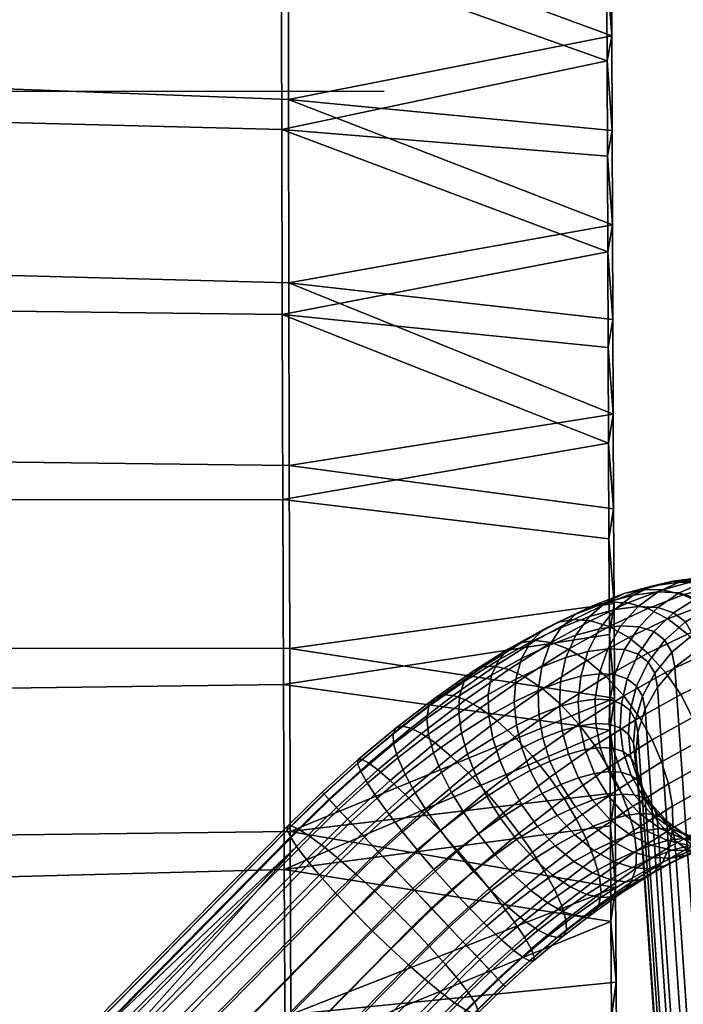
# Model space of a CAD drawing. Header units: millimetres. Extents: x -255 to 255, y -248 to 372.
# Tile 19 of 41: x 170 to 225, y -75 to 6. Entities that reach past the tile are written whole.
import ezdxf

# ---------------------------------------------------------------- set-up
doc = ezdxf.new("R2010")
doc.units = ezdxf.units.MM
for name, color, linetype in [('LDS podnoz', 7, 'Continuous'), ('LDS ram', 7, 'Continuous'), ('osy', 6, 'Continuous')]:
    doc.layers.add(name, color=color, linetype=linetype)

msp = doc.modelspace()

# ---------------------------------------------------------------- linework, layer by layer
at = {"layer": 'osy'}
msp.add_line((200, 0), (-200, 0), dxfattribs=at)

# ---------------------------------------------------------------- meshes
at = {"layer": 'LDS podnoz'}
mesh = msp.add_polyface(dxfattribs=at)
corners = [(153.962, 89.927, 433.297), (160.496, 80.354, 435.434), (159.974, 80.454, 437.372), (153.461, 89.995, 435.243), (155.955, 90.534, 429.503), (162.573, 80.838, 431.667), (161.363, 80.473, 433.491), (154.793, 90.097, 431.343), (159.054, 92.162, 426.664), (165.804, 82.273, 428.871), (164.083, 81.448, 430.091), (157.403, 91.234, 427.907), (153.819, 91.608, 441.302), (160.346, 82.045, 443.436), (161.205, 83.008, 445.299), (154.643, 92.623, 443.153), (153.252, 90.284, 437.221), (159.756, 80.756, 439.347), (159.865, 81.285, 441.408), (153.357, 90.82, 439.28), (173.443, 59.322, 442.089), (174.833, 59.341, 438.208), (177.552, 60.316, 434.808), (176.043, 59.706, 436.384), (179.274, 61.141, 433.587), (163.842, 85.307, 448.068), (177.312, 64.175, 452.784), (178.9, 65.362, 453.565), (165.43, 86.494, 448.849), (162.398, 84.12, 446.872), (175.868, 62.988, 451.589), (174.675, 61.876, 450.016), (173.334, 60.153, 446.124), (173.816, 60.913, 448.153), (173.226, 59.624, 444.064), (68.801, -150.359, 452.639), (78.154, 150.994, 427.105), (77.808, 151.392, 433.081), (116.422, -130.035, 435.98), (123.939, 121.807, 419.658), (120.192, 124.902, 419.234), (116.367, 127.9, 418.813), (108.92, -134.411, 435.836), (112.465, 130.799, 418.393), (93.438, -142.274, 435.461), (104.445, 136.292, 417.562), (100.332, 138.883, 417.151), (96.152, 141.367, 416.743), (85.482, -145.75, 435.231), (91.911, 143.742, 416.339), (116.422, -130.035, 435.98), (123.592, 122.205, 425.634), (123.939, 121.807, 419.658), (117.416, -127.586, 453.945), (125.231, 120.884, 431.171), (124.846, 121.326, 437.812), (84.591, 147.438, 413.66), (67.94, -152.339, 432.643), (76.993, 150.934, 412.987), (76.836, -149.296, 432.957), (92.027, 143.61, 414.347), (100.994, 138.414, 415.213), (85.598, -145.883, 433.238), (96.546, 141.073, 414.778), (126.002, 120, 417.89), (110.599, -133.664, 433.876), (122.05, 123.35, 417.438), (102.435, -138.081, 433.696), (109.663, 132.735, 416.094), (113.878, 129.72, 416.539), (118.008, 126.591, 416.987), (67.94, -152.339, 432.643), (76.607, 151.376, 419.628), (76.993, 150.934, 412.987)]
mesh.append_faces([[corners[k] for k in face] for face in [(0, 1, 2, 3), (4, 5, 6, 7), (7, 6, 1, 0), (8, 9, 10, 11), (11, 10, 5, 4), (12, 13, 14, 15), (16, 17, 18, 19), (3, 2, 17, 16), (19, 18, 13, 12), (20, 2, 1, 1), (21, 1, 6, 6), (10, 22, 23, 5), (9, 24, 22, 10), (5, 23, 21, 6), (25, 26, 27, 28), (29, 30, 26, 25), (14, 31, 30, 29), (18, 32, 33, 13), (2, 20, 34, 17), (17, 34, 32, 18), (13, 33, 31, 14), (35, 36, 37, 37), (38, 39, 40, 40), (41, 42, 40, 40), (43, 42, 41, 41), (44, 45, 46, 46), (47, 48, 46, 46), (48, 47, 49, 49), (50, 51, 52, 52), (53, 54, 55, 55), (56, 57, 58, 58), (59, 56, 60, 60), (61, 62, 63, 63), (64, 65, 66, 66), (67, 68, 69, 69), (66, 65, 70, 70), (71, 72, 73, 73)]])
mesh = msp.add_polyface(dxfattribs=at)
corners = [(225.485, 11.736, 432.527), (227.298, 12.367, 433.732), (223.963, 12.78, 438.314), (222.205, 12.142, 437.034), (223.608, 11.564, 431.27), (220.417, 11.96, 435.654), (221.783, 11.849, 430.041), (218.709, 12.229, 434.263), (220.112, 12.532, 428.909), (217.176, 12.896, 432.942), (228.532, 12.007, 427.57), (230.395, 12.642, 428.693), (226.571, 11.828, 426.448), (224.636, 12.102, 425.397), (222.838, 12.774, 424.472), (231.439, -40.68, 430.965), (232.633, -41.621, 426.462), (230.672, -41.582, 426.024), (229.521, -40.674, 430.364), (233.417, -41.08, 431.649), (234.647, -42.05, 427.009), (227.617, -41.03, 429.827), (228.717, -41.897, 425.679), (226.725, -42.608, 425.426), (225.685, -41.788, 429.347), (229.835, -40.152, 435.407), (227.976, -40.166, 434.645), (231.764, -40.536, 436.227), (233.65, -41.357, 437.06), (235.337, -41.913, 432.386), (226.14, -40.544, 433.919), (224.289, -41.328, 433.216), (227.845, -40.047, 439.722), (226.058, -40.064, 438.803), (229.713, -40.427, 440.673), (231.556, -41.246, 441.599), (233.252, -42.492, 442.44), (235.367, -42.604, 437.855), (222.555, -41.237, 436.974), (222.536, -42.535, 432.584), (220.915, -42.449, 436.1), (224.307, -40.446, 437.894), (225.5, -40.364, 443.844), (223.798, -40.37, 442.775), (227.297, -40.755, 444.92), (229.089, -41.58, 445.935), (220.513, -41.513, 440.563), (219.004, -42.707, 439.458), (222.146, -40.739, 441.69), (222.917, -41.073, 447.599), (221.309, -41.053, 446.394), (224.635, -41.485, 448.789), (226.372, -42.326, 449.886), (219.767, -41.392, 445.149), (218.264, -42.13, 443.833), (220.07, -42.165, 451.06), (218.565, -42.106, 449.729), (221.702, -42.611, 452.355), (217.145, -42.398, 448.337)]
mesh.append_faces([[corners[k] for k in face] for face in [(0, 1, 2, 3), (4, 0, 3, 5), (6, 4, 5, 7), (8, 6, 7, 9), (10, 11, 1, 0), (12, 10, 0, 4), (13, 12, 4, 6), (14, 13, 6, 8), (15, 16, 17, 18), (19, 20, 16, 15), (21, 22, 23, 24), (18, 17, 22, 21), (25, 15, 18, 26), (27, 19, 15, 25), (28, 29, 19, 27), (30, 21, 24, 31), (26, 18, 21, 30), (32, 25, 26, 33), (34, 27, 25, 32), (35, 28, 27, 34), (36, 37, 28, 35), (38, 31, 39, 40), (41, 30, 31, 38), (33, 26, 30, 41), (42, 32, 33, 43), (44, 34, 32, 42), (45, 35, 34, 44), (46, 38, 40, 47), (48, 41, 38, 46), (43, 33, 41, 48), (49, 42, 43, 50), (51, 44, 42, 49), (52, 45, 44, 51), (53, 48, 46, 54), (50, 43, 48, 53), (55, 49, 50, 56), (57, 51, 49, 55), (56, 50, 53, 58)]])
mesh = msp.add_polyface(dxfattribs=at)
corners = [(232.633, -41.621, 426.462), (233.382, -42.917, 422.099), (231.394, -42.83, 421.82), (230.672, -41.582, 426.024), (234.647, -42.05, 427.009), (235.418, -43.386, 422.513), (236.593, -42.903, 427.649), (237.381, -44.266, 423.059), (238.34, -44.165, 428.349), (239.136, -45.542, 423.713), (226.725, -42.608, 425.426), (227.377, -43.737, 421.626), (225.426, -44.788, 421.74), (224.816, -43.732, 425.295), (228.717, -41.897, 425.679), (229.407, -43.091, 421.66), (235.337, -41.913, 432.386), (233.417, -41.08, 431.649), (237.071, -43.165, 433.134), (223.843, -42.965, 428.964), (223.122, -45.236, 425.308), (222.219, -44.525, 428.713), (225.685, -41.788, 429.347), (235.367, -42.604, 437.855), (233.65, -41.357, 437.06), (236.801, -44.21, 438.56), (238.503, -44.771, 433.846), (222.536, -42.535, 432.584), (221.006, -44.125, 432.072), (224.289, -41.328, 433.216), (234.689, -44.099, 443.138), (233.252, -42.492, 442.44), (220.915, -42.449, 436.1), (219.501, -44.046, 435.334), (230.76, -42.829, 446.819), (231.556, -41.246, 441.599), (229.089, -41.58, 445.935), (232.201, -44.435, 447.511), (219.004, -42.707, 439.458), (217.729, -44.286, 438.45), (228.016, -43.582, 450.809), (226.372, -42.326, 449.886), (229.46, -45.187, 451.496), (216.899, -43.285, 442.518), (215.775, -44.822, 441.289), (218.264, -42.13, 443.833), (220.513, -41.513, 440.563), (223.376, -43.475, 453.526), (224.635, -41.485, 448.789), (221.702, -42.611, 452.355), (224.991, -44.743, 454.487), (215.784, -43.082, 446.847), (214.579, -44.175, 445.338), (217.145, -42.398, 448.337), (219.767, -41.392, 445.149), (216.999, -43.627, 454.176), (220.07, -42.165, 451.06), (218.565, -42.106, 449.729), (215.606, -43.514, 452.731), (218.537, -44.117, 455.566), (220.146, -45.013, 456.804), (214.316, -43.744, 451.207), (213.11, -44.354, 449.56), (233.717, -44.571, 417.806), (231.716, -44.424, 417.683), (235.764, -45.09, 418.09), (229.715, -44.614, 417.706), (227.668, -45.177, 417.888)]
mesh.append_faces([[corners[k] for k in face] for face in [(0, 1, 2, 3), (4, 5, 1, 0), (6, 7, 5, 4), (8, 9, 7, 6), (10, 11, 12, 13), (14, 15, 11, 10), (3, 2, 15, 14), (16, 6, 4, 17), (18, 8, 6, 16), (19, 13, 20, 21), (22, 10, 13, 19), (23, 18, 16, 24), (25, 26, 18, 23), (27, 19, 21, 28), (29, 22, 19, 27), (30, 25, 23, 31), (32, 27, 28, 33), (34, 31, 35, 36), (37, 30, 31, 34), (38, 32, 33, 39), (40, 34, 36, 41), (42, 37, 34, 40), (43, 38, 39, 44), (45, 46, 38, 43), (47, 41, 48, 49), (50, 40, 41, 47), (51, 45, 43, 52), (53, 54, 45, 51), (55, 56, 57, 58), (59, 49, 56, 55), (60, 47, 49, 59), (61, 53, 51, 62), (58, 57, 53, 61), (63, 64, 2, 1), (65, 63, 1, 5), (64, 66, 15, 2), (66, 67, 11, 15)]])
mesh = msp.add_polyface(dxfattribs=at)
corners = [(218.989, -48.068, 431.529), (220.023, -48.409, 428.664), (219.54, -50.475, 428.852), (218.58, -50.159, 431.512), (217.706, -48, 434.312), (217.388, -50.095, 434.096), (218.413, -45.938, 434.727), (219.802, -46.012, 431.714), (219.501, -44.046, 435.334), (221.006, -44.125, 432.072), (216.193, -48.205, 436.969), (215.984, -50.285, 436.564), (216.775, -46.16, 437.605), (217.729, -44.286, 438.45), (214.972, -46.655, 440.227), (214.527, -48.662, 439.391), (215.775, -44.822, 441.289), (212.984, -47.417, 442.643), (212.691, -49.366, 441.623), (213.623, -45.648, 443.906), (214.579, -44.175, 445.338), (216.899, -43.285, 442.518), (210.839, -48.438, 444.819), (210.711, -50.309, 443.632), (211.301, -46.753, 446.261), (212.077, -45.366, 447.877), (213.11, -44.354, 449.56), (215.784, -43.082, 446.847), (213.749, -45.436, 456.903), (216.999, -43.627, 454.176), (215.606, -43.514, 452.731), (212.473, -45.257, 455.359), (215.188, -45.981, 458.376), (218.537, -44.117, 455.566), (216.726, -46.916, 459.673), (220.146, -45.013, 456.804), (218.273, -48.218, 460.695), (221.728, -46.296, 457.797), (208.843, -48.12, 448.323), (208.57, -49.701, 446.723), (209.428, -46.84, 450.099), (210.279, -45.93, 451.935), (211.322, -45.411, 453.719), (214.316, -43.744, 451.207), (210.26, -47.636, 459.264), (209.111, -47.378, 457.635), (211.593, -48.248, 460.809), (213.056, -49.231, 462.158), (214.567, -50.556, 463.204), (206.586, -48.633, 452.023), (206.206, -49.784, 450.109), (207.241, -47.846, 453.992), (208.108, -47.438, 455.894), (206.683, -50.145, 461.136), (205.665, -49.795, 459.439), (207.908, -50.833, 462.738), (204.813, -49.748, 457.618), (204.126, -50.03, 455.622)]
mesh.append_faces([[corners[k] for k in face] for face in [(0, 1, 2, 3), (4, 0, 3, 5), (6, 7, 0, 4), (8, 9, 7, 6), (10, 4, 5, 11), (12, 6, 4, 10), (13, 8, 6, 12), (14, 12, 10, 15), (16, 13, 12, 14), (17, 14, 15, 18), (19, 16, 14, 17), (20, 21, 16, 19), (22, 17, 18, 23), (24, 19, 17, 22), (25, 20, 19, 24), (26, 27, 20, 25), (28, 29, 30, 31), (32, 33, 29, 28), (34, 35, 33, 32), (36, 37, 35, 34), (38, 24, 22, 39), (40, 25, 24, 38), (41, 26, 25, 40), (42, 43, 26, 41), (31, 30, 43, 42), (44, 28, 31, 45), (46, 32, 28, 44), (47, 34, 32, 46), (48, 36, 34, 47), (49, 40, 38, 50), (51, 41, 40, 49), (52, 42, 41, 51), (45, 31, 42, 52), (53, 44, 45, 54), (55, 46, 44, 53), (56, 52, 51, 57), (54, 45, 52, 56)]])
mesh = msp.add_polyface(dxfattribs=at)
corners = [(239.77, -45.77, 429.068), (240.564, -47.145, 424.438), (239.136, -45.542, 423.713), (238.34, -44.165, 428.349), (240.804, -47.607, 429.759), (241.589, -48.965, 425.187), (241.417, -49.549, 430.385), (242.185, -50.877, 425.913), (221.756, -47.038, 425.468), (222.279, -47.943, 422.421), (221.276, -49.851, 422.946), (220.793, -49.016, 425.76), (223.122, -45.236, 425.308), (223.688, -46.216, 422.009), (224.816, -43.732, 425.295), (225.426, -44.788, 421.74), (238.503, -44.771, 433.846), (237.071, -43.165, 433.134), (239.553, -46.62, 434.478), (240.194, -48.584, 435.001), (220.922, -46.38, 428.612), (220.023, -48.409, 428.664), (222.219, -44.525, 428.713), (237.873, -46.067, 439.134), (236.801, -44.21, 438.56), (238.55, -48.042, 439.555), (219.802, -46.012, 431.714), (218.989, -48.068, 431.529), (221.006, -44.125, 432.072), (235.787, -45.956, 443.655), (234.689, -44.099, 443.138), (236.51, -47.934, 443.977), (236.871, -49.907, 444.113), (238.851, -50.012, 439.82), (233.329, -46.289, 447.974), (232.201, -44.435, 447.511), (234.106, -48.26, 448.202), (234.538, -50.223, 448.213), (230.623, -47.032, 451.909), (229.46, -45.187, 451.496), (231.459, -48.986, 452.051), (226.439, -46.347, 455.168), (228.016, -43.582, 450.809), (224.991, -44.743, 454.487), (227.639, -48.177, 455.536), (228.541, -50.106, 455.598), (221.728, -46.296, 457.797), (223.376, -43.475, 453.526), (220.146, -45.013, 456.804), (223.181, -47.897, 458.474), (224.421, -49.708, 458.801), (219.732, -49.817, 461.367), (218.273, -48.218, 460.695), (237.733, -46.006, 418.543), (235.764, -45.09, 418.09), (235.418, -43.386, 422.513), (237.381, -44.266, 423.059), (240.919, -48.9, 419.883), (239.491, -47.299, 419.152), (241.94, -50.698, 420.688), (223.94, -47.467, 418.764), (222.512, -49.097, 419.424), (227.668, -45.177, 417.888), (225.699, -46.136, 418.242), (227.377, -43.737, 421.626)]
mesh.append_faces([[corners[k] for k in face] for face in [(0, 1, 2, 3), (4, 5, 1, 0), (6, 7, 5, 4), (8, 9, 10, 11), (12, 13, 9, 8), (14, 15, 13, 12), (16, 0, 3, 17), (18, 4, 0, 16), (19, 6, 4, 18), (20, 8, 11, 21), (22, 12, 8, 20), (23, 18, 16, 24), (25, 19, 18, 23), (26, 20, 21, 27), (28, 22, 20, 26), (29, 23, 24, 30), (31, 25, 23, 29), (32, 33, 25, 31), (34, 29, 30, 35), (36, 31, 29, 34), (37, 32, 31, 36), (38, 34, 35, 39), (40, 36, 34, 38), (41, 39, 42, 43), (44, 38, 39, 41), (45, 40, 38, 44), (46, 43, 47, 48), (49, 41, 43, 46), (50, 44, 41, 49), (51, 49, 46, 52), (53, 54, 55, 56), (57, 58, 2, 1), (59, 57, 1, 5), (58, 53, 56, 2), (60, 61, 9, 13), (62, 63, 15, 64), (63, 60, 13, 15)]])
mesh = msp.add_polyface(dxfattribs=at)
corners = [(246.001, -223.347, 2.771), (244, -223.2, 2.648), (231.716, -44.424, 417.683), (233.717, -44.571, 417.806), (250.017, -224.782, 3.508), (248.047, -223.866, 3.055), (235.764, -45.09, 418.09), (237.733, -46.006, 418.543), (253.204, -227.676, 4.848), (251.775, -226.076, 4.117), (239.491, -47.299, 419.152), (240.919, -48.9, 419.883), (254.812, -231.348, 6.478), (254.224, -229.474, 5.653), (241.94, -50.698, 420.688), (242.528, -52.572, 421.513), (254.812, -235.025, 8.062), (254.996, -233.185, 7.275), (242.712, -54.408, 422.309), (242.528, -56.249, 423.097), (253.204, -238.732, 9.611), (254.224, -236.912, 8.857), (241.94, -58.135, 423.892), (240.919, -59.956, 424.646), (250.017, -241.694, 10.793), (251.775, -240.363, 10.271), (239.491, -61.587, 425.306), (237.733, -62.918, 425.827), (246.001, -243.215, 11.329), (248.047, -242.653, 11.147), (235.764, -63.876, 426.182), (233.717, -64.439, 426.364), (241.999, -243.258, 11.229), (244, -243.406, 11.352), (231.716, -64.629, 426.386), (229.715, -64.482, 426.264), (237.983, -241.823, 10.492), (239.953, -242.74, 10.945), (227.668, -63.964, 425.98), (225.699, -63.047, 425.527), (234.796, -238.93, 9.152), (236.225, -240.53, 9.883), (223.94, -61.754, 424.918), (222.512, -60.154, 424.186), (233.188, -235.257, 7.522), (233.776, -237.132, 8.347), (221.492, -58.355, 423.381), (220.904, -56.481, 422.557), (233.188, -231.581, 5.938), (233.004, -233.421, 6.725), (220.72, -54.645, 421.76), (220.904, -52.805, 420.973), (234.796, -227.874, 4.389), (233.776, -229.694, 5.143), (221.492, -50.918, 420.178), (222.512, -49.097, 419.424), (237.983, -224.912, 3.207), (236.225, -226.243, 3.729), (223.94, -47.467, 418.764), (225.699, -46.136, 418.242), (241.999, -223.391, 2.671), (239.953, -223.953, 2.853), (227.668, -45.177, 417.888), (229.715, -44.614, 417.706), (189.604, -94.073, 456.67), (188.957, -93.78, 458.822), (171.183, -111.835, 455.933), (171.83, -112.128, 453.781), (189.94, -93.716, 452.37), (189.929, -94.041, 454.475), (172.155, -112.096, 451.586), (172.166, -111.771, 449.481), (189.681, -93.154, 450.457), (171.907, -111.209, 447.569), (188.019, -93.171, 460.792), (170.244, -111.226, 457.903)]
mesh.append_faces([[corners[k] for k in face] for face in [(0, 1, 2, 3), (4, 5, 6, 7), (5, 0, 3, 6), (8, 9, 10, 11), (12, 13, 14, 15), (13, 8, 11, 14), (9, 4, 7, 10), (16, 17, 18, 19), (20, 21, 22, 23), (21, 16, 19, 22), (24, 25, 26, 27), (28, 29, 30, 31), (29, 24, 27, 30), (25, 20, 23, 26), (17, 12, 15, 18), (32, 33, 34, 35), (36, 37, 38, 39), (37, 32, 35, 38), (40, 41, 42, 43), (44, 45, 46, 47), (45, 40, 43, 46), (41, 36, 39, 42), (48, 49, 50, 51), (52, 53, 54, 55), (53, 48, 51, 54), (56, 57, 58, 59), (60, 61, 62, 63), (1, 60, 63, 2), (61, 56, 59, 62), (57, 52, 55, 58), (49, 44, 47, 50), (33, 28, 31, 34), (64, 65, 66, 67), (68, 69, 70, 71), (72, 68, 71, 73), (69, 64, 67, 70), (65, 74, 75, 66)]])
mesh = msp.add_polyface(dxfattribs=at)
corners = [(206.134, -51.238, 448.372), (208.57, -49.701, 446.723), (208.615, -51.475, 445.391), (206.365, -52.895, 446.914), (205.544, -57.774, 446.085), (207.552, -56.366, 445.034), (208.442, -58.109, 444.581), (206.542, -59.442, 445.575), (204.717, -56.142, 446.918), (206.858, -54.64, 445.797), (204.058, -54.512, 448.121), (203.636, -52.989, 449.679), (203.501, -51.68, 451.524), (206.206, -49.784, 450.109), (203.671, -50.677, 453.548), (206.586, -48.633, 452.023), (204.126, -50.03, 455.622), (207.241, -47.846, 453.992), (203.072, -52.923, 462.488), (206.683, -50.145, 461.136), (205.665, -49.795, 459.439), (202.185, -52.472, 460.742), (204.187, -53.696, 464.131), (207.908, -50.833, 462.738), (205.494, -54.792, 465.549), (209.293, -51.869, 464.127), (202.555, -57.805, 447.727), (203.517, -59.333, 446.844), (201.729, -56.304, 448.993), (201.115, -54.929, 450.623), (200.771, -53.781, 452.546), (200.729, -52.941, 454.65), (200.981, -52.45, 456.799), (201.487, -52.307, 458.864), (204.813, -49.748, 457.618), (199.482, -55.929, 463.302), (198.725, -55.369, 461.526), (200.487, -56.793, 464.969), (201.717, -57.955, 466.405), (203.114, -59.368, 467.495), (206.929, -56.174, 466.63), (199.414, -58.243, 449.518), (200.405, -59.605, 448.214), (198.608, -57.028, 451.191), (198.057, -56.054, 453.161), (197.804, -55.39, 455.313), (197.854, -55.068, 457.508), (198.18, -55.076, 459.613), (196.069, -59.021, 463.563), (195.437, -58.349, 461.778), (196.971, -59.979, 465.239), (195.477, -58.392, 453.359), (196.225, -59.187, 451.374), (195.023, -57.91, 455.526), (194.883, -57.761, 457.736), (195.037, -57.925, 459.854)]
mesh.append_faces([[corners[k] for k in face] for face in [(0, 1, 2, 3), (4, 5, 6, 7), (8, 9, 5, 4), (10, 3, 9, 8), (11, 0, 3, 10), (12, 13, 0, 11), (14, 15, 13, 12), (16, 17, 15, 14), (18, 19, 20, 21), (22, 23, 19, 18), (24, 25, 23, 22), (26, 8, 4, 27), (28, 10, 8, 26), (29, 11, 10, 28), (30, 12, 11, 29), (31, 14, 12, 30), (32, 16, 14, 31), (33, 34, 16, 32), (21, 20, 34, 33), (35, 18, 21, 36), (37, 22, 18, 35), (38, 24, 22, 37), (39, 40, 24, 38), (41, 28, 26, 42), (43, 29, 28, 41), (44, 30, 29, 43), (45, 31, 30, 44), (46, 32, 31, 45), (47, 33, 32, 46), (36, 21, 33, 47), (48, 35, 36, 49), (50, 37, 35, 48), (51, 44, 43, 52), (53, 45, 44, 51), (54, 46, 45, 53), (55, 47, 46, 54), (49, 36, 47, 55)]])
mesh = msp.add_polyface(dxfattribs=at)
corners = [(217.388, -50.095, 434.096), (218.58, -50.159, 431.512), (218.541, -52.164, 431.642), (217.424, -52.105, 434.064), (216.539, -54.246, 436.389), (217.785, -54.078, 434.199), (218.508, -56.055, 434.521), (217.315, -56.217, 436.616), (216.107, -52.283, 436.377), (215.984, -50.285, 436.564), (216.002, -56.577, 438.525), (218.444, -58.071, 437.08), (217.165, -58.422, 438.939), (215.167, -54.623, 438.384), (214.657, -52.681, 438.486), (214.437, -50.71, 438.812), (214.527, -48.662, 439.391), (216.193, -48.205, 436.969), (214.556, -57.132, 440.284), (215.755, -58.963, 440.653), (213.654, -55.203, 440.222), (213.059, -53.294, 440.428), (212.732, -51.364, 440.884), (212.691, -49.366, 441.623), (212.022, -55.98, 441.878), (212.995, -57.875, 441.868), (211.335, -54.115, 442.178), (210.894, -52.239, 442.75), (210.711, -50.309, 443.632), (210.296, -56.941, 443.326), (211.342, -58.795, 443.254), (209.51, -55.13, 443.709), (208.947, -53.322, 444.383), (208.615, -51.475, 445.391), (208.57, -49.701, 446.723), (210.839, -48.438, 444.819), (216.03, -52.152, 463.873), (219.732, -49.817, 461.367), (218.273, -48.218, 460.695), (214.567, -50.556, 463.204), (207.552, -56.366, 445.034), (208.442, -58.109, 444.581), (206.858, -54.64, 445.797), (206.365, -52.895, 446.914), (206.206, -49.784, 450.109), (208.843, -48.12, 448.323), (206.134, -51.238, 448.372), (209.293, -51.869, 464.127), (213.056, -49.231, 462.158), (211.593, -48.248, 460.809), (207.908, -50.833, 462.738), (210.766, -53.221, 465.193), (212.235, -54.813, 465.859), (213.61, -56.538, 466.095), (217.358, -53.91, 464.134), (214.819, -58.285, 465.926), (218.485, -55.714, 464.008), (215.817, -59.953, 465.417), (219.376, -57.458, 463.554), (206.929, -56.174, 466.63), (205.494, -54.792, 465.549), (208.404, -57.761, 467.294), (209.826, -59.45, 467.512)]
mesh.append_faces([[corners[k] for k in face] for face in [(0, 1, 2, 3), (4, 5, 6, 7), (8, 3, 5, 4), (9, 0, 3, 8), (10, 7, 11, 12), (13, 4, 7, 10), (14, 8, 4, 13), (15, 9, 8, 14), (16, 17, 9, 15), (18, 10, 12, 19), (20, 13, 10, 18), (21, 14, 13, 20), (22, 15, 14, 21), (23, 16, 15, 22), (24, 20, 18, 25), (26, 21, 20, 24), (27, 22, 21, 26), (28, 23, 22, 27), (29, 24, 25, 30), (31, 26, 24, 29), (32, 27, 26, 31), (33, 28, 27, 32), (34, 35, 28, 33), (36, 37, 38, 39), (40, 31, 29, 41), (42, 32, 31, 40), (43, 33, 32, 42), (44, 45, 34, 46), (47, 48, 49, 50), (51, 39, 48, 47), (52, 36, 39, 51), (53, 54, 36, 52), (55, 56, 54, 53), (57, 58, 56, 55), (59, 51, 47, 60), (61, 52, 51, 59), (62, 53, 52, 61)]])
mesh = msp.add_polyface(dxfattribs=at)
corners = [(220.941, -56.856, 427.781), (221.322, -57.515, 425.563), (222.347, -59.335, 426.312), (221.976, -58.693, 428.472), (220.328, -54.914, 427.155), (220.726, -55.603, 424.837), (220.112, -52.989, 426.62), (220.532, -53.717, 424.17), (220.255, -51.038, 426.156), (220.703, -51.814, 423.543), (220.793, -49.016, 425.76), (221.276, -49.851, 422.946), (220.334, -56.378, 430.07), (221.385, -58.227, 430.702), (219.694, -54.414, 429.547), (219.441, -52.461, 429.147), (219.54, -50.475, 428.852), (220.023, -48.409, 428.664), (219.519, -56.109, 432.328), (220.59, -57.966, 432.902), (218.842, -54.134, 431.907), (218.541, -52.164, 431.642), (218.58, -50.159, 431.512), (218.508, -56.055, 434.521), (219.605, -57.913, 435.039), (217.785, -54.078, 434.199), (217.424, -52.105, 434.064), (217.315, -56.217, 436.616), (218.444, -58.071, 437.08), (225.393, -51.604, 458.792), (228.541, -50.106, 455.598), (227.639, -48.177, 455.536), (224.421, -49.708, 458.801), (226.08, -53.469, 458.492), (229.135, -52.015, 455.392), (226.521, -55.344, 457.92), (229.462, -53.945, 454.936), (226.705, -57.275, 457.037), (229.503, -55.943, 454.197), (226.576, -59.146, 455.851), (229.211, -57.892, 453.177), (221.015, -51.604, 461.659), (223.181, -47.897, 458.474), (219.732, -49.817, 461.367), (222.061, -53.458, 461.587), (222.847, -55.268, 461.205), (223.409, -57.076, 460.531), (223.742, -58.923, 459.522), (217.358, -53.91, 464.134), (216.03, -52.152, 463.873), (218.485, -55.714, 464.008), (219.376, -57.458, 463.554), (220.069, -59.183, 462.792), (220.72, -54.645, 421.76), (220.904, -56.481, 422.557), (221.492, -58.355, 423.381), (221.492, -50.918, 420.178), (220.904, -52.805, 420.973), (222.512, -49.097, 419.424), (222.279, -47.943, 422.421)]
mesh.append_faces([[corners[k] for k in face] for face in [(0, 1, 2, 3), (4, 5, 1, 0), (6, 7, 5, 4), (8, 9, 7, 6), (10, 11, 9, 8), (12, 0, 3, 13), (14, 4, 0, 12), (15, 6, 4, 14), (16, 8, 6, 15), (17, 10, 8, 16), (18, 12, 13, 19), (20, 14, 12, 18), (21, 15, 14, 20), (22, 16, 15, 21), (23, 18, 19, 24), (25, 20, 18, 23), (26, 21, 20, 25), (27, 23, 24, 28), (29, 30, 31, 32), (33, 34, 30, 29), (35, 36, 34, 33), (37, 38, 36, 35), (39, 40, 38, 37), (41, 32, 42, 43), (44, 29, 32, 41), (45, 33, 29, 44), (46, 35, 33, 45), (47, 37, 35, 46), (48, 41, 43, 49), (50, 44, 41, 48), (51, 45, 44, 50), (52, 46, 45, 51), (53, 54, 5, 7), (54, 55, 1, 5), (56, 57, 9, 11), (58, 56, 11, 59), (57, 53, 7, 9)]])
mesh = msp.add_polyface(dxfattribs=at)
corners = [(208.442, -58.109, 444.581), (210.296, -56.941, 443.326), (211.342, -58.795, 443.254), (209.569, -59.913, 444.455), (209.126, -62.914, 445.642), (210.897, -61.672, 444.716), (212.361, -63.267, 445.384), (210.595, -64.505, 446.308), (207.751, -61.188, 445.406), (206.542, -59.442, 445.575), (205.916, -62.601, 446.093), (207.338, -64.29, 446.312), (204.624, -60.918, 446.294), (203.517, -59.333, 446.844), (205.544, -57.774, 446.085), (204.594, -60.951, 468.157), (208.404, -57.761, 467.294), (206.929, -56.174, 466.63), (203.114, -59.368, 467.495), (206.064, -62.6, 468.365), (209.826, -59.45, 467.512), (207.438, -64.214, 468.146), (211.118, -61.133, 467.312), (208.653, -65.708, 467.571), (212.225, -62.717, 466.762), (204.09, -64.129, 446.507), (205.56, -65.778, 446.715), (202.717, -62.515, 446.726), (201.501, -61.021, 447.301), (200.405, -59.605, 448.214), (202.555, -57.805, 447.727), (198.127, -61.208, 466.68), (201.717, -57.955, 466.405), (200.487, -56.793, 464.969), (196.971, -59.979, 465.239), (199.488, -62.654, 467.773), (200.973, -64.232, 468.435), (202.488, -65.841, 468.639), (200.904, -64.158, 446.865), (202.356, -65.7, 446.64), (199.585, -62.757, 447.448), (198.362, -61.457, 448.371), (197.213, -60.237, 449.687), (199.414, -58.243, 449.518), (196.225, -59.187, 451.374), (198.608, -57.028, 451.191), (196.069, -59.021, 463.563), (195.437, -58.349, 461.778), (192.263, -61.452, 461.526), (192.776, -62.241, 463.302), (193.578, -63.297, 464.969), (194.663, -64.595, 466.405), (195.989, -66.075, 467.494), (199.154, -65.868, 446.726), (197.737, -64.564, 447.301), (196.39, -63.385, 448.214), (195.09, -62.313, 449.518), (195.477, -58.392, 453.359), (193.926, -61.435, 451.191), (192.987, -60.826, 453.161), (194.883, -57.761, 457.736), (195.023, -57.91, 455.526), (192.34, -60.533, 455.313), (192.015, -60.565, 457.508), (195.037, -57.925, 459.854), (192.003, -60.89, 459.613)]
mesh.append_faces([[corners[k] for k in face] for face in [(0, 1, 2, 3), (4, 5, 6, 7), (8, 3, 5, 4), (9, 0, 3, 8), (10, 8, 4, 11), (12, 9, 8, 10), (13, 14, 9, 12), (15, 16, 17, 18), (19, 20, 16, 15), (21, 22, 20, 19), (23, 24, 22, 21), (25, 10, 11, 26), (27, 12, 10, 25), (28, 13, 12, 27), (29, 30, 13, 28), (31, 32, 33, 34), (35, 18, 32, 31), (36, 15, 18, 35), (37, 19, 15, 36), (38, 27, 25, 39), (40, 28, 27, 38), (41, 29, 28, 40), (42, 43, 29, 41), (44, 45, 43, 42), (46, 47, 48, 49), (31, 34, 50, 51), (34, 46, 49, 50), (35, 31, 51, 52), (40, 38, 53, 54), (42, 41, 55, 56), (57, 44, 58, 59), (44, 42, 56, 58), (60, 61, 62, 63), (47, 64, 65, 48), (64, 60, 63, 65), (61, 57, 59, 62), (41, 40, 54, 55)]])
mesh = msp.add_polyface(dxfattribs=at)
corners = [(220.59, -57.966, 432.902), (221.385, -58.227, 430.702), (222.816, -59.833, 431.414), (222.024, -59.572, 433.607), (219.605, -57.913, 435.039), (221.042, -59.52, 435.737), (219.884, -59.677, 437.772), (222.738, -60.766, 436.578), (221.556, -60.926, 438.656), (218.444, -58.071, 437.08), (220.253, -61.283, 440.549), (223.348, -61.751, 439.671), (221.99, -62.124, 441.646), (218.609, -60.027, 439.626), (217.165, -58.422, 438.939), (220.493, -62.698, 443.465), (223.708, -62.536, 442.836), (222.125, -63.144, 444.761), (218.818, -61.834, 442.294), (217.204, -60.566, 441.334), (215.755, -58.963, 440.653), (220.416, -63.957, 446.494), (223.629, -63.204, 446.092), (221.81, -64.07, 447.938), (218.878, -63.467, 445.104), (217.27, -62.571, 443.865), (215.688, -61.288, 442.872), (214.234, -59.686, 442.196), (212.995, -57.875, 441.868), (214.556, -57.132, 440.284), (217.169, -64.418, 446.538), (218.608, -64.963, 448.011), (215.63, -63.483, 445.24), (214.083, -62.181, 444.218), (212.625, -60.582, 443.546), (211.342, -58.795, 443.254), (220.563, -60.929, 461.675), (223.742, -58.923, 459.522), (223.409, -57.076, 460.531), (220.069, -59.183, 462.792), (220.722, -64.039, 458.48), (223.513, -62.278, 456.59), (223.787, -60.698, 458.191), (220.794, -62.586, 460.217), (220.342, -65.19, 456.565), (222.928, -63.559, 454.814), (212.361, -63.267, 445.384), (213.872, -64.593, 446.431), (210.897, -61.672, 444.716), (209.569, -59.913, 444.455), (216.645, -61.585, 464.584), (219.376, -57.458, 463.554), (215.817, -59.953, 465.417), (217.303, -63.215, 463.38), (217.725, -64.738, 461.823), (217.86, -66.046, 459.978), (211.118, -61.133, 467.312), (214.819, -58.285, 465.926), (213.61, -56.538, 466.095), (209.826, -59.45, 467.512), (212.225, -62.717, 466.762), (213.187, -64.245, 465.879), (214.012, -65.747, 464.613), (221.492, -58.355, 423.381), (222.512, -60.154, 424.186), (222.347, -59.335, 426.312), (221.322, -57.515, 425.563)]
mesh.append_faces([[corners[k] for k in face] for face in [(0, 1, 2, 3), (4, 0, 3, 5), (6, 5, 7, 8), (9, 4, 5, 6), (10, 8, 11, 12), (13, 6, 8, 10), (14, 9, 6, 13), (15, 12, 16, 17), (18, 10, 12, 15), (19, 13, 10, 18), (20, 14, 13, 19), (21, 17, 22, 23), (24, 15, 17, 21), (25, 18, 15, 24), (26, 19, 18, 25), (27, 20, 19, 26), (28, 29, 20, 27), (30, 24, 21, 31), (32, 25, 24, 30), (33, 26, 25, 32), (34, 27, 26, 33), (35, 28, 27, 34), (36, 37, 38, 39), (40, 41, 42, 43), (44, 45, 41, 40), (46, 33, 32, 47), (48, 34, 33, 46), (49, 35, 34, 48), (50, 39, 51, 52), (53, 36, 39, 50), (54, 43, 36, 53), (55, 40, 43, 54), (56, 57, 58, 59), (60, 52, 57, 56), (61, 50, 52, 60), (62, 53, 50, 61), (63, 64, 65, 66)]])
mesh = msp.add_polyface(dxfattribs=at)
corners = [(225.152, -61.56, 429.891), (225.53, -62.213, 427.691), (227.492, -63.094, 428.237), (227.099, -62.412, 430.531), (223.406, -60.298, 429.191), (223.775, -60.938, 427.037), (221.976, -58.693, 428.472), (222.347, -59.335, 426.312), (226.471, -61.917, 432.899), (229.112, -62.841, 431.079), (228.448, -62.318, 433.583), (224.55, -61.085, 432.162), (222.816, -59.833, 431.414), (221.385, -58.227, 430.702), (225.627, -61.64, 435.235), (227.556, -62.024, 436.054), (223.742, -60.819, 434.402), (222.024, -59.572, 433.607), (226.449, -61.965, 438.454), (229.416, -62.011, 436.817), (228.237, -61.948, 439.373), (224.581, -61.584, 437.504), (222.738, -60.766, 436.578), (221.042, -59.52, 435.737), (225.145, -62.142, 440.747), (226.847, -62.136, 441.816), (223.348, -61.751, 439.671), (221.556, -60.926, 438.656), (225.316, -62.556, 444.041), (228.498, -61.767, 442.901), (226.858, -62.217, 445.286), (223.708, -62.536, 442.836), (221.99, -62.124, 441.646), (225.05, -62.911, 447.484), (228.362, -61.479, 446.602), (226.41, -62.228, 448.973), (223.629, -63.204, 446.092), (222.125, -63.144, 444.761), (226.114, -60.831, 454.408), (228.572, -59.661, 451.915), (229.211, -57.892, 453.177), (226.576, -59.146, 455.851), (225.338, -62.218, 452.792), (227.615, -61.134, 450.482), (224.306, -63.229, 451.109), (223.099, -63.839, 449.462), (221.81, -64.07, 447.938), (223.787, -60.698, 458.191), (226.705, -57.275, 457.037), (223.742, -58.923, 459.522), (223.513, -62.278, 456.59), (222.928, -63.559, 454.814), (222.078, -64.469, 452.978), (221.035, -64.988, 451.195), (220.794, -62.586, 460.217), (220.563, -60.929, 461.675), (223.94, -61.754, 424.918), (225.699, -63.047, 425.527), (227.668, -63.964, 425.98), (222.512, -60.154, 424.186)]
mesh.append_faces([[corners[k] for k in face] for face in [(0, 1, 2, 3), (4, 5, 1, 0), (6, 7, 5, 4), (8, 3, 9, 10), (11, 0, 3, 8), (12, 4, 0, 11), (13, 6, 4, 12), (14, 8, 10, 15), (16, 11, 8, 14), (17, 12, 11, 16), (18, 15, 19, 20), (21, 14, 15, 18), (22, 16, 14, 21), (23, 17, 16, 22), (24, 18, 20, 25), (26, 21, 18, 24), (27, 22, 21, 26), (28, 25, 29, 30), (31, 24, 25, 28), (32, 26, 24, 31), (33, 30, 34, 35), (36, 28, 30, 33), (37, 31, 28, 36), (38, 39, 40, 41), (42, 43, 39, 38), (44, 35, 43, 42), (45, 33, 35, 44), (46, 36, 33, 45), (47, 41, 48, 49), (50, 38, 41, 47), (51, 42, 38, 50), (52, 44, 42, 51), (53, 45, 44, 52), (54, 47, 49, 55), (56, 57, 1, 5), (57, 58, 2, 1), (59, 56, 5, 7)]])
mesh = msp.add_polyface(dxfattribs=at)
corners = [(208.812, -65.877, 446.976), (210.595, -64.505, 446.308), (212.068, -65.857, 447.375), (210.248, -67.258, 448.056), (207.338, -64.29, 446.312), (209.126, -62.914, 445.642), (208.437, -68.774, 448.467), (211.555, -68.355, 449.475), (209.667, -69.936, 449.903), (207.04, -67.361, 447.377), (205.56, -65.778, 446.715), (203.939, -67.383, 468.414), (207.438, -64.214, 468.146), (206.064, -62.6, 468.365), (202.488, -65.841, 468.639), (205.258, -68.784, 467.831), (208.653, -65.708, 467.571), (206.482, -70.084, 466.908), (209.75, -67.124, 466.658), (207.63, -71.304, 465.592), (210.74, -68.486, 465.354), (208.618, -72.354, 463.905), (211.546, -69.701, 463.681), (209.367, -73.149, 461.92), (212.098, -70.675, 461.711), (208.774, -72.52, 451.716), (210.672, -70.8, 451.57), (211.429, -71.36, 453.346), (209.407, -73.192, 453.501), (207.873, -71.562, 450.04), (206.716, -70.333, 448.599), (205.355, -68.887, 447.507), (203.87, -67.309, 446.844), (202.356, -65.7, 446.64), (204.09, -64.129, 446.507), (200.973, -64.232, 468.435), (199.488, -62.654, 467.773), (195.989, -66.075, 467.494), (197.479, -67.648, 468.157), (199.037, -69.214, 468.365), (200.564, -70.683, 468.146), (201.982, -71.987, 467.571), (203.329, -73.167, 466.658), (204.629, -74.238, 465.354), (205.056, -71.957, 448.467), (203.73, -70.477, 447.377), (206.141, -73.255, 449.902), (202.24, -68.903, 446.715), (200.682, -67.337, 446.507), (200.904, -64.158, 446.865), (199.154, -65.868, 446.726), (174.489, -79.506, 458.637), (192.776, -62.241, 463.302), (192.263, -61.452, 461.526), (175.803, -81.351, 462.081), (193.578, -63.297, 464.969), (195.09, -62.313, 449.518), (196.39, -63.385, 448.214), (178.615, -81.439, 445.325), (177.315, -80.368, 446.629), (193.926, -61.435, 451.191), (176.151, -79.49, 448.302), (192.987, -60.826, 453.161), (175.212, -78.881, 450.273), (192.015, -60.565, 457.508), (192.34, -60.533, 455.313), (174.565, -78.588, 452.424), (174.241, -78.619, 454.619), (192.003, -60.89, 459.613), (174.229, -78.945, 456.725)]
mesh.append_faces([[corners[k] for k in face] for face in [(0, 1, 2, 3), (4, 5, 1, 0), (6, 3, 7, 8), (9, 0, 3, 6), (10, 4, 0, 9), (11, 12, 13, 14), (15, 16, 12, 11), (17, 18, 16, 15), (19, 20, 18, 17), (21, 22, 20, 19), (23, 24, 22, 21), (25, 26, 27, 28), (29, 8, 26, 25), (30, 6, 8, 29), (31, 9, 6, 30), (32, 10, 9, 31), (33, 34, 10, 32), (35, 36, 37, 38), (11, 14, 39, 40), (14, 35, 38, 39), (17, 15, 41, 42), (19, 17, 42, 43), (15, 11, 40, 41), (31, 30, 44, 45), (30, 29, 46, 44), (33, 32, 47, 48), (49, 33, 48, 50), (32, 31, 45, 47), (51, 52, 53, 53), (54, 55, 52, 52), (56, 57, 58, 59), (60, 56, 59, 61), (62, 60, 61, 63), (64, 65, 66, 67), (53, 68, 69, 51), (68, 64, 67, 69), (65, 62, 63, 66)]])
mesh = msp.add_polyface(dxfattribs=at)
corners = [(209.96, -73.78, 457.543), (212.3, -71.661, 457.364), (212.351, -71.339, 459.559), (209.82, -73.631, 459.753), (209.807, -73.616, 455.425), (211.974, -71.653, 455.259), (208.618, -72.354, 463.905), (207.63, -71.304, 465.592), (204.629, -74.238, 465.354), (205.793, -75.116, 463.681), (209.367, -73.149, 461.92), (206.732, -75.725, 461.711), (207.379, -76.018, 459.559), (207.704, -75.987, 457.364), (207.715, -75.661, 455.259), (209.407, -73.192, 453.501), (207.456, -75.1, 453.346), (207.873, -71.562, 450.04), (208.774, -72.52, 451.716), (206.943, -74.311, 451.57), (206.141, -73.255, 449.902), (195.989, -66.075, 467.494), (194.663, -64.595, 466.405), (176.888, -82.649, 463.516), (178.214, -84.129, 464.606), (197.479, -67.648, 468.157), (179.705, -85.703, 465.268), (193.578, -63.297, 464.969), (175.803, -81.351, 462.081), (200.564, -70.683, 468.146), (199.037, -69.214, 468.365), (181.262, -87.269, 465.476), (182.79, -88.738, 465.257), (201.982, -71.987, 467.571), (184.208, -90.042, 464.682), (203.329, -73.167, 466.658), (185.554, -91.221, 463.769), (186.854, -92.293, 462.465), (188.019, -93.171, 460.792), (188.957, -93.78, 458.822), (189.604, -94.073, 456.67), (189.929, -94.041, 454.475), (189.94, -93.716, 452.37), (189.681, -93.154, 450.457), (189.168, -92.365, 448.681), (188.367, -91.309, 447.014), (203.73, -70.477, 447.377), (205.056, -71.957, 448.467), (187.281, -90.011, 445.578), (185.956, -88.531, 444.489), (202.24, -68.903, 446.715), (184.465, -86.958, 443.826), (199.154, -65.868, 446.726), (200.682, -67.337, 446.507), (182.907, -85.391, 443.618), (181.38, -83.923, 443.837), (197.737, -64.564, 447.301), (179.962, -82.619, 444.412), (196.39, -63.385, 448.214), (178.615, -81.439, 445.325), (171.394, -110.42, 445.793), (170.592, -109.364, 444.125), (171.907, -111.209, 447.569), (192.776, -62.241, 463.302), (174.489, -79.506, 458.637), (175.001, -80.295, 460.413)]
mesh.append_faces([[corners[k] for k in face] for face in [(0, 1, 2, 3), (4, 5, 1, 0), (6, 7, 8, 9), (3, 10, 11, 12), (4, 0, 13, 14), (0, 3, 12, 13), (10, 6, 9, 11), (15, 4, 14, 16), (17, 18, 19, 20), (16, 19, 18, 15), (21, 22, 23, 24), (25, 21, 24, 26), (22, 27, 28, 23), (29, 30, 31, 32), (33, 29, 32, 34), (8, 35, 36, 37), (9, 8, 37, 38), (35, 33, 34, 36), (30, 25, 26, 31), (11, 9, 38, 39), (13, 12, 40, 41), (14, 13, 41, 42), (19, 16, 43, 44), (20, 19, 44, 45), (16, 14, 42, 43), (46, 47, 48, 49), (50, 46, 49, 51), (52, 53, 54, 55), (56, 52, 55, 57), (53, 50, 51, 54), (47, 20, 45, 48), (39, 40, 12, 11), (58, 56, 57, 59), (45, 44, 60, 61), (44, 43, 62, 60), (63, 64, 65, 65), (63, 65, 28, 28)]])
mesh = msp.add_polyface(dxfattribs=at)
corners = [(219.883, -65.142, 449.554), (221.81, -64.07, 447.938), (223.099, -63.839, 449.462), (221.035, -64.988, 451.195), (218.608, -64.963, 448.011), (220.416, -63.957, 446.494), (219.687, -65.977, 454.597), (222.078, -64.469, 452.978), (222.928, -63.559, 454.814), (220.342, -65.19, 456.565), (218.819, -66.386, 452.694), (217.816, -66.446, 450.954), (216.667, -66.187, 449.324), (215.334, -65.575, 447.78), (217.169, -64.418, 446.538), (213.872, -64.593, 446.431), (215.63, -63.483, 445.24), (217.69, -67.05, 457.953), (220.722, -64.039, 458.48), (217.86, -66.046, 459.978), (217.235, -67.696, 455.88), (216.547, -67.979, 453.883), (215.697, -67.932, 452.063), (214.678, -67.582, 450.366), (213.454, -66.894, 448.764), (212.068, -65.857, 447.375), (210.595, -64.505, 446.308), (212.361, -63.267, 445.384), (214.626, -67.122, 462.983), (217.725, -64.738, 461.823), (217.303, -63.215, 463.38), (214.012, -65.747, 464.613), (214.97, -68.27, 461.06), (215.013, -69.11, 458.956), (214.76, -69.601, 456.806), (214.254, -69.743, 454.742), (213.557, -69.578, 452.864), (212.669, -69.128, 451.118), (211.555, -68.355, 449.475), (210.248, -67.258, 448.056), (209.75, -67.124, 466.658), (213.187, -64.245, 465.879), (212.225, -62.717, 466.762), (208.653, -65.708, 467.571), (210.74, -68.486, 465.354), (211.546, -69.701, 463.681), (212.098, -70.675, 461.711), (212.351, -71.339, 459.559), (212.3, -71.661, 457.364), (211.974, -71.653, 455.259), (211.429, -71.36, 453.346), (210.672, -70.8, 451.57), (209.667, -69.936, 449.903), (209.82, -73.631, 459.753), (209.367, -73.149, 461.92), (209.407, -73.192, 453.501), (209.807, -73.616, 455.425)]
mesh.append_faces([[corners[k] for k in face] for face in [(0, 1, 2, 3), (4, 5, 1, 0), (6, 7, 8, 9), (10, 3, 7, 6), (11, 0, 3, 10), (12, 4, 0, 11), (13, 14, 4, 12), (15, 16, 14, 13), (17, 9, 18, 19), (20, 6, 9, 17), (21, 10, 6, 20), (22, 11, 10, 21), (23, 12, 11, 22), (24, 13, 12, 23), (25, 15, 13, 24), (26, 27, 15, 25), (28, 29, 30, 31), (32, 19, 29, 28), (33, 17, 19, 32), (34, 20, 17, 33), (35, 21, 20, 34), (36, 22, 21, 35), (37, 23, 22, 36), (38, 24, 23, 37), (39, 25, 24, 38), (40, 41, 42, 43), (44, 31, 41, 40), (45, 28, 31, 44), (46, 32, 28, 45), (47, 33, 32, 46), (48, 34, 33, 47), (49, 35, 34, 48), (50, 36, 35, 49), (51, 37, 36, 50), (52, 38, 37, 51), (53, 47, 46, 54), (55, 50, 49, 56)]])
at = {"layer": 'LDS ram'}
mesh = msp.add_polyface(dxfattribs=at)
corners = [(165.175, -15.075, 457.795), (192.137, -15.763, 462.4), (192.168, -30.84, 463.736), (165.186, -30.491, 459.348), (165.168, 0.359, 456.197), (192.109, -0.665, 461.017), (165.161, 15.754, 454.611), (192.082, 14.397, 459.642), (165.153, 31.144, 453.083), (192.052, 29.45, 458.32), (137.983, -14.497, 453.855), (137.981, -30.202, 455.591), (137.988, 1.222, 452.075), (137.995, 16.9, 450.31), (218.899, -34.4, 468.958), (218.865, -26.6, 468.396), (218.803, -11.004, 467.219), (218.773, -3.207, 466.614), (218.834, -18.801, 467.815), (218.743, 4.59, 466.009), (218.713, 12.387, 465.41), (218.682, 20.185, 464.825), (218.648, 27.985, 464.259), (218.613, 35.786, 463.719), (164.558, -18.06, 466.013), (164.59, -33.655, 467.427), (191.636, -33.636, 470.449), (191.59, -18.394, 469.187), (164.53, -2.446, 464.526), (191.55, -3.143, 467.862), (164.506, 13.137, 463.021), (191.512, 12.09, 466.522), (164.48, 28.707, 461.549), (191.471, 27.318, 465.221), (164.452, 44.295, 460.148), (191.426, 42.559, 463.995), (218.51, -36.868, 474.127), (218.475, -28.985, 473.567), (218.411, -13.224, 472.388), (218.381, -5.344, 471.78), (218.442, -21.104, 472.986), (218.351, 2.534, 471.167), (218.32, 10.414, 470.559), (218.289, 18.294, 469.963), (218.256, 26.175, 469.385), (218.221, 34.058, 468.832), (218.613, 35.786, 463.719), (218.221, 34.058, 468.832), (218.648, 27.985, 464.259), (218.256, 26.175, 469.385), (218.743, 4.59, 466.009), (218.713, 12.387, 465.41), (218.32, 10.414, 470.559), (218.351, 2.534, 471.167), (218.773, -3.207, 466.614), (218.803, -11.004, 467.219), (218.381, -5.344, 471.78), (218.411, -13.224, 472.388), (218.834, -18.801, 467.815), (218.682, 20.185, 464.825), (218.289, 18.294, 469.963), (218.475, -28.985, 473.567), (218.899, -34.4, 468.958), (218.865, -26.6, 468.396), (218.442, -21.104, 472.986), (218.51, -36.868, 474.127), (218.935, -42.201, 469.495)]
mesh.append_faces([[corners[k] for k in face] for face in [(0, 1, 2, 3), (4, 5, 1, 0), (6, 7, 5, 4), (8, 9, 7, 6), (10, 0, 3, 11), (12, 4, 0, 10), (13, 6, 4, 12), (14, 2, 15, 15), (16, 5, 17, 17), (1, 16, 18, 18), (19, 7, 20, 20), (21, 9, 22, 22), (7, 21, 20, 20), (5, 19, 17, 17), (1, 18, 15, 15), (9, 23, 22, 22), (2, 1, 15, 15), (5, 16, 1, 1), (19, 5, 7, 7), (7, 9, 21, 21), (24, 25, 26, 27), (28, 24, 27, 29), (30, 28, 29, 31), (32, 30, 31, 33), (34, 32, 33, 35), (36, 37, 26, 26), (38, 39, 29, 29), (27, 40, 38, 38), (41, 42, 31, 31), (43, 44, 33, 33), (31, 42, 43, 43), (29, 39, 41, 41), (37, 40, 27, 27), (44, 45, 33, 33), (27, 38, 29, 29), (43, 33, 31, 31), (29, 41, 31, 31), (45, 35, 33, 33), (26, 37, 27, 27), (46, 47, 48, 48), (49, 48, 47, 47), (50, 51, 52, 52), (53, 54, 50, 50), (55, 54, 56, 56), (55, 57, 58, 58), (51, 59, 60, 60), (52, 53, 50, 50), (60, 52, 51, 51), (61, 62, 63, 63), (58, 64, 63, 63), (65, 66, 62, 62), (49, 60, 59, 59), (49, 59, 48, 48), (56, 54, 53, 53), (58, 57, 64, 64), (56, 57, 55, 55), (64, 61, 63, 63), (65, 62, 61, 61)]])
mesh = msp.add_polyface(dxfattribs=at)
corners = [(165.306, -92.199, 464.381), (192.378, -91.159, 467.909), (192.471, -106.287, 468.381), (165.371, -107.677, 465.064), (165.26, -76.772, 463.379), (192.308, -76.094, 467.12), (165.227, -61.338, 462.177), (192.251, -61.002, 466.133), (165.202, -45.901, 460.819), (192.205, -45.912, 464.992), (165.186, -30.491, 459.348), (192.168, -30.84, 463.736), (138.039, -93.087, 461.36), (138.083, -108.86, 462.224), (138.011, -77.352, 460.175), (137.993, -61.63, 458.789), (137.984, -45.899, 457.246), (137.981, -30.202, 455.591), (219.349, -104.695, 472.157), (219.289, -98.251, 472.103), (219.234, -91.809, 471.973), (219.165, -82.618, 471.68), (219.104, -73.429, 471.292), (219.057, -65.619, 470.907), (219.013, -57.811, 470.475), (218.972, -50.005, 470.003), (218.935, -42.201, 469.495), (218.899, -34.4, 468.958), (164.812, -96.127, 471.643), (164.91, -111.779, 472.028), (192.033, -109.979, 474.414), (191.917, -94.688, 474.14), (164.737, -80.484, 470.894), (191.825, -79.406, 473.508), (164.678, -64.849, 469.904), (191.751, -64.132, 472.646), (164.629, -49.249, 468.736), (191.688, -48.88, 471.615), (164.59, -33.655, 467.427), (191.636, -33.636, 470.449), (218.86, -94.89, 477.029), (218.787, -85.6, 476.774), (218.723, -76.314, 476.411), (218.673, -68.42, 476.04), (218.627, -60.528, 475.621), (218.585, -52.639, 475.159), (218.546, -44.753, 474.659), (218.51, -36.868, 474.127), (218.918, -101.401, 477.125), (218.935, -42.201, 469.495), (218.546, -44.753, 474.659), (218.972, -50.005, 470.003), (218.627, -60.528, 475.621), (219.057, -65.619, 470.907), (219.013, -57.811, 470.475), (219.104, -73.429, 471.292), (218.673, -68.42, 476.04), (219.165, -82.618, 471.68), (218.723, -76.314, 476.411), (218.51, -36.868, 474.127), (218.585, -52.639, 475.159), (218.787, -85.6, 476.774), (219.234, -91.809, 471.973), (218.918, -101.401, 477.125), (219.349, -104.695, 472.157), (219.289, -98.251, 472.103), (218.86, -94.89, 477.029), (218.982, -107.912, 477.136)]
mesh.append_faces([[corners[k] for k in face] for face in [(0, 1, 2, 3), (4, 5, 1, 0), (6, 7, 5, 4), (8, 9, 7, 6), (10, 11, 9, 8), (12, 0, 3, 13), (14, 4, 0, 12), (15, 6, 4, 14), (16, 8, 6, 15), (17, 10, 8, 16), (18, 2, 19, 19), (20, 1, 21, 21), (21, 5, 22, 22), (23, 7, 24, 24), (25, 9, 26, 26), (7, 25, 24, 24), (5, 23, 22, 22), (27, 26, 9, 11), (1, 20, 19, 19), (5, 21, 1, 1), (9, 25, 7, 7), (7, 23, 5, 5), (1, 19, 2, 2), (28, 29, 30, 31), (32, 28, 31, 33), (34, 32, 33, 35), (36, 34, 35, 37), (38, 36, 37, 39), (40, 41, 31, 31), (41, 42, 33, 33), (43, 44, 35, 35), (45, 46, 37, 37), (35, 44, 45, 45), (33, 42, 43, 43), (47, 39, 37, 46), (31, 48, 40, 40), (30, 48, 31, 31), (33, 43, 35, 35), (35, 45, 37, 37), (31, 41, 33, 33), (49, 50, 51, 51), (52, 53, 54, 54), (55, 53, 56, 56), (57, 55, 58, 58), (59, 50, 49, 49), (50, 60, 51, 51), (54, 60, 52, 52), (54, 51, 60, 60), (61, 62, 57, 57), (63, 64, 65, 65), (66, 65, 62, 62), (56, 53, 52, 52), (62, 61, 66, 66), (63, 65, 66, 66), (61, 57, 58, 58), (67, 64, 63, 63), (56, 58, 55, 55)]])

doc.saveas('drawing.dxf')
